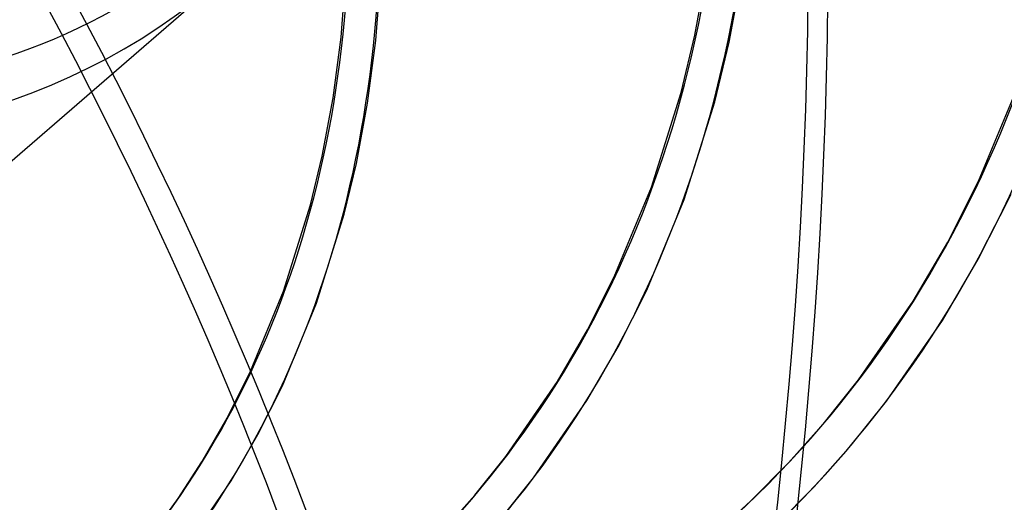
# Model space of a CAD drawing. Header units: millimetres. Extents: x -138 to 135, y -173 to 171.
# Tile 52 of 95: x 46 to 74, y -11 to 2. Entities that reach past the tile are written whole.
import ezdxf

# ---------------------------------------------------------------- set-up
doc = ezdxf.new("R2010")
doc.units = ezdxf.units.MM
doc.layers.add('MAIN-1', color=7, linetype='Continuous')

msp = doc.modelspace()

# ---------------------------------------------------------------- linework, layer by layer
at = {"layer": 'MAIN-1'}
for p, q in [((65.657, 1.897), (66.003, 3.762)), ((52.122, 3.468), (33.422, -12.727)), ((55.55, 1.84), (55.69, 3.64)), ((56.544, 1.736), (56.688, 3.588)), ((66.635, 1.688), (66.991, 3.606)), ((55.322, 0.104), (55.55, 1.84)), ((56.31, -0.053), (56.544, 1.736)), ((65.264, 0.256), (65.657, 1.897)), ((66.227, -0.012), (66.635, 1.688)), ((73.778, -2.232), (74.915, 0.514)), ((55.012, -1.565), (55.322, 0.104)), ((64.414, -2.456), (65.264, 0.256)), ((55.99, -1.775), (56.31, -0.053)), ((65.352, -2.802), (66.227, -0.012)), ((54.679, -2.961), (55.012, -1.565)), ((55.644, -3.226), (55.99, -1.775)), ((72.875, -4.021), (73.778, -2.232)), ((63.374, -4.971), (64.414, -2.456)), ((64.28, -5.394), (65.352, -2.802)), ((73.749, -4.507), (74.684, -2.655)), ((53.912, -5.426), (54.679, -2.961)), ((54.851, -5.771), (55.644, -3.226)), ((71.886, -5.711), (72.875, -4.021)), ((72.723, -6.259), (73.749, -4.507)), ((62.589, -6.531), (63.374, -4.971)), ((52.969, -7.71), (53.912, -5.426)), ((63.463, -7.016), (64.28, -5.394)), ((53.876, -8.133), (54.851, -5.771)), ((70.33, -7.962), (71.886, -5.711)), ((71.126, -8.567), (72.723, -6.259)), ((61.731, -8.007), (62.589, -6.531)), ((62.57, -8.552), (63.463, -7.016)), ((52.302, -9.041), (52.969, -7.71)), ((53.178, -9.524), (53.876, -8.133)), ((60.255, -10.154), (61.731, -8.007)), ((69.358, -9.176), (70.33, -7.962)), ((61.051, -10.759), (62.57, -8.552)), ((70.121, -9.822), (71.126, -8.567)), ((51.575, -10.304), (52.302, -9.041)), ((68.333, -10.327), (69.358, -9.176)), ((52.417, -10.845), (53.178, -9.524)), ((69.061, -11.012), (70.121, -9.822)), ((50.898, -11.349), (51.575, -10.304)), ((59.375, -11.252), (60.255, -10.154)), ((67.258, -11.416), (68.333, -10.327)), ((50.976, -12.951), (52.417, -10.845)), ((60.139, -11.897), (61.051, -10.759)), ((67.948, -12.139), (69.061, -11.012)), ((50.18, -12.346), (50.898, -11.349)), ((58.448, -12.293), (59.375, -11.252)), ((66.13, -12.446), (67.258, -11.416))]:
    msp.add_line(p, q, dxfattribs=at)
for centre, major_axis, ratio, start_param, end_param in [((0, 0), (-68.084, 78.617), 0.75, -2.427868, 0.713724), ((-0.5, -0.433), (68.739, -79.373), 0.75, 0.713724, 3.418503), ((-2.5, -2.165), (-66.12, 76.349), 0.75, -2.427868, -0.857072), ((-2, -1.732), (-65.465, 75.593), 0.75, -2.427868, -0.857072), ((-26, -22.517), (-66.12, 76.349), 0.75, -3.141592, -0.857072), ((-26, -22.517), (65.465, -75.593), 0.75, 0, 2.284521), ((32, 27.713), (19.967, -23.056), 0.75, -0.857072, 2.284521), ((-36.49, -10.765), (-38.718, -121.374), 0.807621, 1.565563, 2.141022), ((-35.928, -10.944), (38.718, 121.374), 0.807621, -1.57603, -1.000571), ((0, 0), (-68.084, 78.617), 0.75, 0.713724, 3.855317), ((-0.5, -0.433), (68.739, -79.373), 0.75, -2.427868, -0.27691), ((31.5, 27.28), (20.622, -23.812), 0.75, -0.857072, 0.713724), ((31.625, 27.388), (34.5, -39.837), 0.75, 0.000148, 0.713724), ((31.625, 27.388), (-35.155, 40.593), 0.75, -3.141445, -2.427868), ((31.625, 27.388), (39.607, -45.734), 0.75, -0.022067, 0.713724), ((31.625, 27.388), (-40.261, 46.49), 0.75, 3.118719, 3.855317), ((25.225, 21.845), (31.227, -36.058), 0.75, -0.013575, 0.713724), ((25.225, 21.845), (-31.882, 36.814), 0.75, 3.129364, 3.855317), ((18.825, 16.303), (27.954, -32.278), 0.75, -0.006968, 0.713724), ((18.825, 16.303), (-28.608, 33.034), 0.75, 3.136304, 3.855317), ((31.625, 27.388), (34.5, -39.837), 0.75, -1.589756, -0.124387), ((31.625, 27.388), (-35.155, 40.593), 0.75, 1.555018, 3.014024), ((25.225, 21.845), (31.227, -36.058), 0.75, -1.584371, -0.129773), ((31.625, 27.388), (39.607, -45.734), 0.75, -1.592863, -0.121281), ((25.225, 21.845), (-31.882, 36.814), 0.75, 1.558568, 3.010474), ((31.625, 27.388), (-40.261, 46.49), 0.75, 1.547922, 3.021119), ((31.625, 27.388), (-45.367, 52.386), 0.75, 1.542426, 3.026615), ((31.625, 27.388), (49.819, -57.526), 0.75, -1.603038, -0.606185), ((31.625, 27.388), (-50.474, 58.282), 0.75, 1.538043, 3.030999)]:
    msp.add_ellipse(centre, major_axis=major_axis, ratio=ratio, start_param=start_param, end_param=end_param, dxfattribs=at)

doc.saveas('drawing.dxf')
